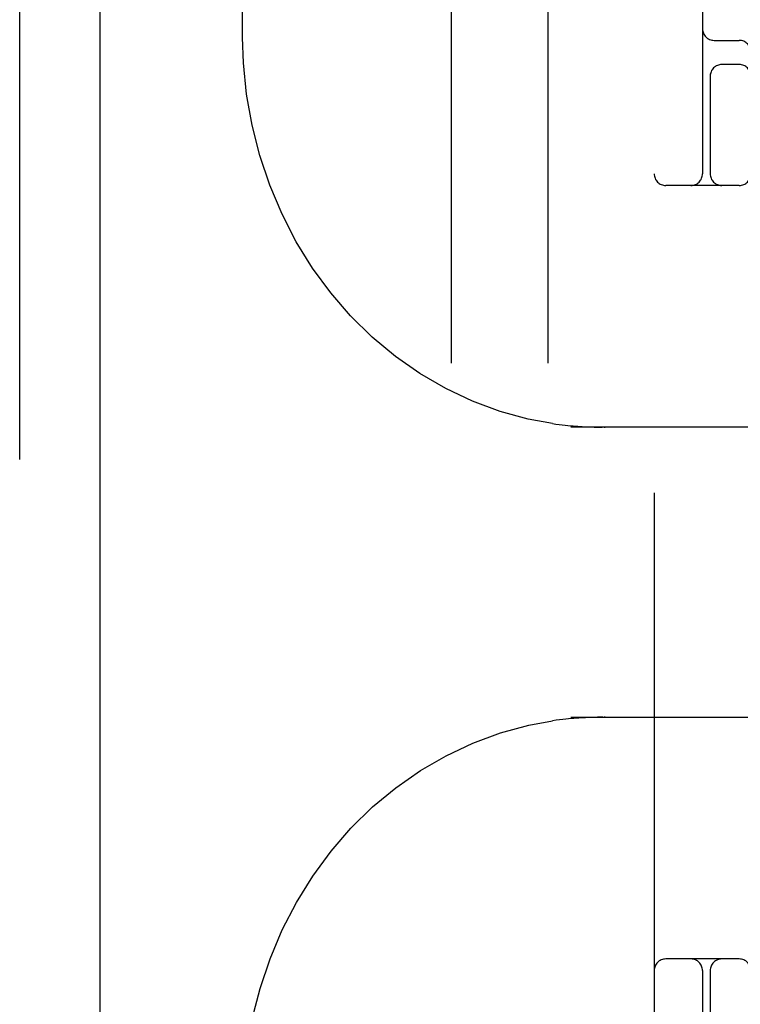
# Model space of a CAD drawing. Header units: inches. Extents: x 0 to 218, y 0 to 141.
# Tile 17 of 76: x 65.731 to 66.663, y 71.966 to 73.239. Entities that reach past the tile are written whole.
import ezdxf

# ---------------------------------------------------------------- set-up
doc = ezdxf.new("R2010")
doc.units = ezdxf.units.IN
doc.header["$LTSCALE"] = 11.987179
doc.header["$MEASUREMENT"] = 0
doc.linetypes.add('HIDDEN', pattern=[0.2, 0.1, -0.1])
doc.layers.add('DEFAULT_2', color=8, linetype='HIDDEN')
doc.layers.add('SECONDARY_LH_DOOR_ASSEMBLY', color=7, linetype='CONTINUOUS')

msp = doc.modelspace()

# ---------------------------------------------------------------- linework, layer by layer
at = {"layer": 'DEFAULT_2', "color": 8, "linetype": 'HIDDEN'}
for p, q in [((66.5518, 75.0245), (66.5518, 70.0245)), ((66.2893, 73.9935), (66.2893, 70.5435)), ((66.4143, 73.9935), (66.4143, 70.5435)), ((66.0196, 73.2158), (66.0196, 73.7745)), ((66.6143, 73.6495), (66.6143, 73.0395)), ((66.6293, 73.212), (66.6618, 73.212)), ((66.6618, 73.1807), (66.6393, 73.1807)), ((66.6243, 73.1687), (66.6243, 73.0395)), ((66.6618, 73.0245), (66.5668, 73.0245)), ((66.9213, 72.712), (66.4439, 72.712)), ((66.4743, 72.7121), (66.4781, 72.712)), ((66.4781, 72.712), (66.4814, 72.712)), ((66.4814, 72.712), (66.4844, 72.712)), ((66.4876, 72.712), (66.4876, 72.7109)), ((66.4439, 72.337), (66.9213, 72.337)), ((66.4747, 72.3368), (66.4703, 72.3367)), ((66.4787, 72.3369), (66.4747, 72.3368)), ((66.4823, 72.3369), (66.4787, 72.3369)), ((66.4856, 72.337), (66.4823, 72.3369)), ((66.4876, 72.3381), (66.4876, 72.337)), ((66.6618, 72.0245), (66.5668, 72.0245)), ((66.6143, 72.0095), (66.6143, 71.3995)), ((66.6243, 72.0095), (66.6243, 71.8803))]:
    msp.add_line(p, q, dxfattribs=at)
for points in [[(66.4205, 72.7166), (66.389, 72.7224), (66.3525, 72.7324), (66.3168, 72.7456), (66.2822, 72.7619), (66.2489, 72.7812), (66.2172, 72.8034), (66.1873, 72.8283), (66.1593, 72.8558), (66.1335, 72.8857), (66.11, 72.9177), (66.089, 72.9517), (66.0706, 72.9874), (66.0548, 73.0246), (66.0419, 73.063), (66.0319, 73.1024), (66.0248, 73.1425), (66.0207, 73.183), (66.0196, 73.2159)], [(66.4204, 72.7166), (66.4248, 72.7159), (66.4289, 72.7154), (66.4329, 72.7149), (66.4366, 72.7145), (66.4402, 72.7141), (66.4436, 72.7138), (66.4469, 72.7135), (66.45, 72.7133), (66.453, 72.7131), (66.4558, 72.7129), (66.4585, 72.7127), (66.4611, 72.7126), (66.4636, 72.7125), (66.4659, 72.7124), (66.4682, 72.7123), (66.4703, 72.7122), (66.4743, 72.7121)], [(66.4871, 72.712), (66.4872, 72.7119), (66.4873, 72.7118), (66.4874, 72.7116), (66.4875, 72.7114), (66.4876, 72.7112), (66.4876, 72.7109)], [(66.4703, 72.3367), (66.468, 72.3366), (66.4656, 72.3365), (66.463, 72.3364), (66.4603, 72.3363), (66.4575, 72.3361), (66.4545, 72.336), (66.4514, 72.3357), (66.4481, 72.3355), (66.4447, 72.3352), (66.4411, 72.3349), (66.4374, 72.3345), (66.4335, 72.3341), (66.4293, 72.3336), (66.425, 72.333), (66.4204, 72.3323)], [(66.4876, 72.3381), (66.4876, 72.3378), (66.4875, 72.3375), (66.4874, 72.3373), (66.4873, 72.3371), (66.4872, 72.337), (66.4871, 72.337)], [(66.0196, 71.833), (66.0208, 71.8664), (66.0249, 71.9069), (66.032, 71.947), (66.0421, 71.9864), (66.055, 72.0248), (66.0708, 72.062), (66.0893, 72.0977), (66.1103, 72.1317), (66.1339, 72.1637), (66.1597, 72.1936), (66.1877, 72.221), (66.2177, 72.2459), (66.2494, 72.268), (66.2827, 72.2873), (66.3172, 72.3036), (66.3529, 72.3167), (66.3895, 72.3266), (66.4205, 72.3324)]]:
    msp.add_lwpolyline(points, dxfattribs=at)
for centre, start, end in [((66.6293, 73.227), 180, 270), ((66.6618, 73.197), 0, 90), ((66.6393, 73.1657), 90, 180), ((66.6618, 73.1657), 0, 90), ((66.5668, 73.0395), 180, 270), ((66.5993, 73.0395), 270, 360), ((66.6393, 73.0395), 180, 270), ((66.6618, 73.0395), 270, 360), ((66.5668, 72.0095), 90, 180), ((66.5993, 72.0095), 0, 90), ((66.6393, 72.0095), 90, 180), ((66.6618, 72.0095), 0, 90)]:
    msp.add_arc(centre, 0.015, start, end, dxfattribs=at)
at = {"layer": 'SECONDARY_LH_DOOR_ASSEMBLY', "color": 8, "linetype": 'HIDDEN'}
msp.add_line((65.7313, 41.5035), (65.7313, 103.7955), dxfattribs=at)
at = {"layer": 'SECONDARY_LH_DOOR_ASSEMBLY', "color": 3, "linetype": 'Continuous'}
msp.add_line((65.8353, 41.5035), (65.8353, 103.7955), dxfattribs=at)

doc.saveas('drawing.dxf')
